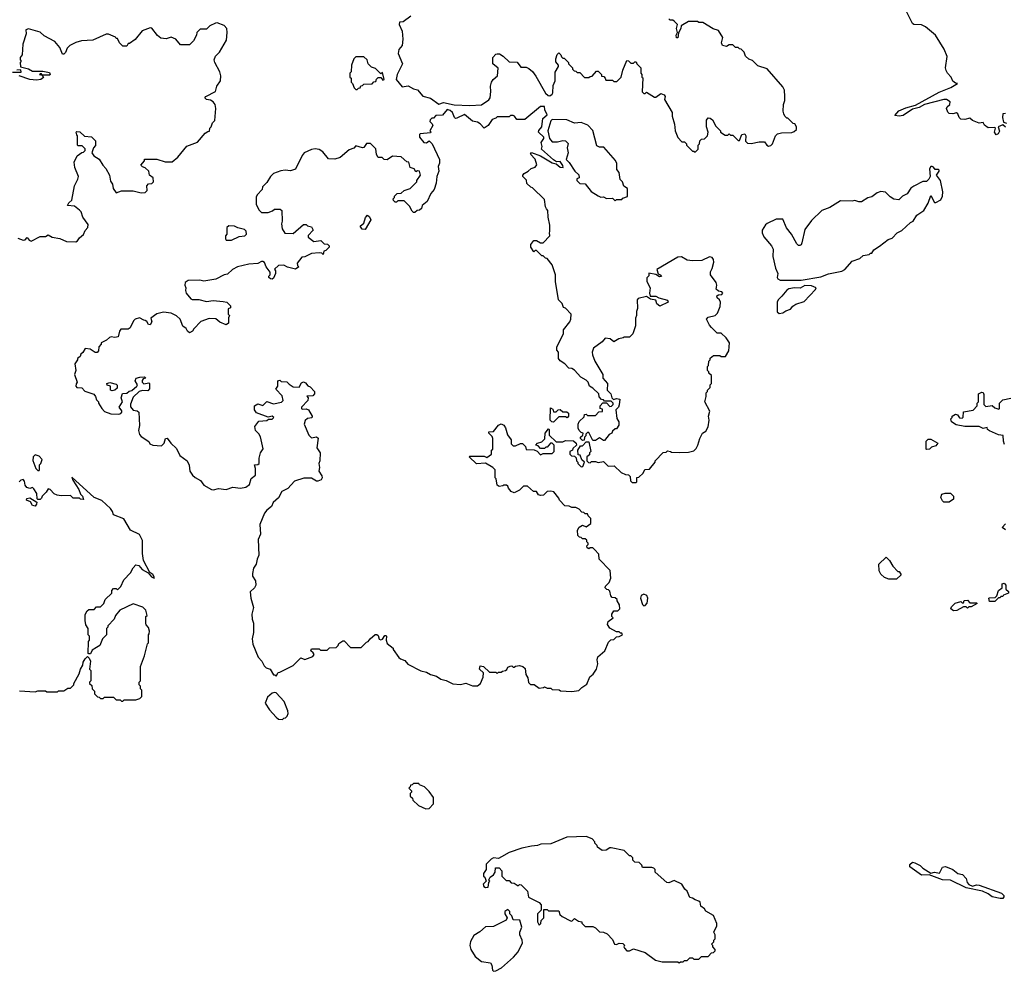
# Model space of a CAD drawing. Extents: x 2386423 to 2568864, y 578392 to 761999.
# Tile 65 of 256: x 2499048 to 2506567, y 622248 to 629512. Entities that reach past the tile are written whole.
import ezdxf

# ---------------------------------------------------------------- set-up
doc = ezdxf.new("R2010")
doc.units = 0

msp = doc.modelspace()

# ---------------------------------------------------------------- linework, layer by layer
at = {"layer": '0CON05XD'}
for points in [[(2506575, 628692.5), (2506555, 628710), (2506520, 628695), (2506529.3, 628660.7), (2506519.3, 628640.7), (2506505, 628632.5), (2506492.5, 628655), (2506500, 628685), (2506495, 628690), (2506445, 628687.5), (2506417, 628707), (2506405, 628727.5), (2506375, 628722.5), (2506325, 628742.5), (2506305, 628760), (2506265, 628750), (2506235, 628753.3), (2506223.3, 628765), (2506213, 628793), (2506201.7, 628801.7), (2506175, 628793.3), (2506145, 628796.7), (2506135, 628807.5), (2506126.7, 628835), (2506131.7, 628848.3), (2506150, 628865), (2506152.5, 628885), (2506125, 628902), (2506105, 628902.5), (2505956.7, 628865), (2505916.6, 628843.4), (2505865, 628828.6), (2505795, 628782.1), (2505765, 628775.4), (2505732.3, 628782.3), (2505762.7, 628817.3), (2505815, 628839.7), (2505889.4, 628860.6), (2506069.8, 628960.2), (2506160, 628995), (2506210, 629025), (2506195, 629027.5), (2506175, 629042.5), (2506162.5, 629075), (2506133.6, 629103.6), (2506122.5, 629125), (2506117.5, 629145), (2506131.7, 629231.7), (2506107, 629287), (2506042.5, 629395), (2505965, 629457.5), (2505935, 629472.5), (2505875, 629476.7), (2505865, 629482.5), (2505820, 629575)], [(2499033.9, 627843.9), (2499075, 627830), (2499088.3, 627831.7), (2499105, 627850), (2499120, 627830), (2499135, 627822.5), (2499203.6, 627856.4), (2499245, 627857.5), (2499265, 627870), (2499295, 627853.3), (2499355, 627843.3), (2499405, 627820), (2499475, 627817.5), (2499490, 627825), (2499503.6, 627846.4), (2499535, 627872.5), (2499546.4, 627903.6), (2499566.7, 627925), (2499569.3, 627949.3), (2499530, 628005), (2499517.5, 628045), (2499505, 628057.5), (2499465, 628090), (2499412.5, 628095), (2499422.5, 628115), (2499446.7, 628135), (2499466.2, 628245), (2499492.5, 628295), (2499496.7, 628315), (2499468.8, 628385), (2499462.5, 628425), (2499487, 628473), (2499521.7, 628498.3), (2499535, 628500), (2499547.5, 628515), (2499547, 628527), (2499525, 628550), (2499495, 628550), (2499490, 628555), (2499490, 628625), (2499483, 628633), (2499480, 628655), (2499485, 628660), (2499507, 628657), (2499543, 628623), (2499597, 628617), (2499627, 628587), (2499627, 628553), (2499610, 628535), (2499597.5, 628495), (2499613.6, 628473.6), (2499655, 628447.5), (2499681.7, 628401.7), (2499706.1, 628376.1), (2499732.5, 628325), (2499740.7, 628280.7), (2499756.2, 628256.2), (2499762.5, 628225), (2499785, 628190), (2499825, 628206.7), (2499915, 628206.7), (2499975, 628190), (2500007, 628193), (2500021.7, 628208.3), (2500017.5, 628245), (2500031.7, 628258.3), (2500057, 628263), (2500070, 628275), (2500067.5, 628305), (2500040, 628325), (2500032.5, 628355), (2500005, 628382.5), (2499985, 628390), (2499973, 628403), (2500000, 628435), (2500001.7, 628448.3), (2500095, 628448.8), (2500158.3, 628428.3), (2500211.7, 628428.3), (2500256.4, 628463.6), (2500325, 628547.5), (2500405, 628577.5), (2500464.1, 628645.9), (2500485, 628660), (2500498.3, 628661.7), (2500500, 628685), (2500510, 628695), (2500520, 628725), (2500537, 628743), (2500546.7, 628835), (2500540, 628865), (2500524.2, 628884.2), (2500505, 628898.8), (2500474.1, 628904.1), (2500462.5, 628915), (2500470, 628925), (2500542.5, 628965), (2500554.1, 629005.9), (2500580, 629045), (2500583, 629083), (2500576.7, 629115), (2500537.5, 629185), (2500532.5, 629205), (2500542.5, 629235), (2500572.5, 629265), (2500627.5, 629355), (2500632.5, 629415), (2500630, 629445), (2500608.3, 629468.3), (2500555, 629487.5), (2500543, 629487), (2500500, 629465), (2500475, 629440), (2500425, 629440), (2500400, 629415), (2500397.5, 629395), (2500375, 629350), (2500345, 629320), (2500275, 629320), (2500240, 629365), (2500205, 629380), (2500165, 629367.5), (2500125, 629372.5), (2500100.7, 629390.7), (2500057.7, 629447.7), (2500045, 629451.2), (2499983.6, 629426.4), (2499929.3, 629360.7), (2499885, 629330), (2499875, 629330), (2499865, 629310), (2499835, 629310), (2499810, 629335), (2499795, 629370), (2499785, 629370), (2499778.3, 629378.3), (2499725, 629402.5), (2499708.3, 629401.7), (2499605, 629357.5), (2499518.3, 629351.7), (2499475, 629337.5), (2499430, 629315), (2499410, 629295), (2499397, 629263), (2499385, 629250), (2499375, 629250), (2499355, 629300), (2499315, 629346.7), (2499235, 629390), (2499205, 629417.5), (2499115, 629442.5), (2499093.3, 629435), (2499097.5, 629405), (2499072.5, 629325), (2499067.5, 629245), (2499050, 629225), (2499050, 629205), (2499060, 629195), (2499050, 629185), (2499053, 629153), (2499115, 629137.5), (2499145, 629120), (2499225, 629120), (2499275, 629110), (2499280, 629095), (2499275, 629090), (2499220, 629090), (2499215, 629100), (2499205, 629100), (2499200, 629095), (2499220, 629090), (2499228.3, 629071.7), (2499210, 629055), (2499175, 629051.2), (2499125, 629056.2), (2499043, 629083)], [(2502035, 629540), (2501975, 629496.2), (2501947.5, 629492.5), (2501946.7, 629475), (2501968, 629425), (2501973.8, 629365), (2501967.5, 629315), (2501943.8, 629285), (2501938.8, 629255), (2501971.2, 629175), (2501931.2, 629095), (2501923.3, 629055), (2501969.3, 628999.3), (2502015, 629008), (2502055.7, 628985.7), (2502086.5, 628976.5), (2502127.5, 628927.5), (2502185, 628913.3), (2502248.3, 628868.3), (2502285, 628881.2), (2502365, 628863.8), (2502485, 628858), (2502575, 628863.3), (2502629.3, 628900.7), (2502640, 628915), (2502646.7, 628965), (2502643.3, 629005), (2502650, 629035), (2502663.6, 629056.4), (2502697, 629083), (2502701.7, 629141.7), (2502660, 629175), (2502660, 629225), (2502685, 629250), (2502695, 629252.5), (2502711.7, 629251.7), (2502740, 629235), (2502785, 629190), (2502847.5, 629187.5), (2502875, 629150), (2502915, 629150), (2502935, 629140), (2502965, 629117.5), (2502988.3, 629081.7), (2503062.1, 628952.1), (2503083, 628933), (2503095, 628932), (2503115, 628943.8), (2503120, 628955), (2503120.7, 629009.3), (2503136.7, 629045), (2503137, 629113), (2503162.5, 629155), (2503162.5, 629165), (2503141.2, 629191.2), (2503141.2, 629215), (2503153, 629247), (2503165, 629260), (2503180, 629245), (2503185, 629230), (2503195, 629220), (2503205, 629220), (2503240, 629185), (2503240, 629175), (2503270, 629145), (2503270, 629135), (2503281.7, 629121.7), (2503295, 629120), (2503305, 629110), (2503325, 629110), (2503361.7, 629071.7), (2503395, 629070), (2503405, 629080), (2503418.3, 629081.7), (2503451.7, 629118.3), (2503465, 629120), (2503490, 629095), (2503491.7, 629081.7), (2503508.3, 629078.3), (2503520, 629065), (2503525, 629050), (2503575, 629050), (2503585, 629040), (2503608.3, 629041.7), (2503640, 629075), (2503653, 629127), (2503685, 629200), (2503698.3, 629198.3), (2503715, 629180), (2503735, 629180), (2503745, 629190), (2503755, 629190), (2503760, 629175), (2503790, 629145), (2503790, 629105), (2503800, 629095), (2503800, 629075), (2503807.5, 629067.5), (2503801.7, 628961.7), (2503815, 628950), (2503825, 628950), (2503835, 628960), (2503895, 628920), (2503905, 628920), (2503945, 628950), (2503970, 628940), (2503977.5, 628925), (2503973, 628903), (2504030, 628805), (2504030, 628775), (2504047.5, 628715), (2504052.5, 628665), (2504073, 628613), (2504105, 628580), (2504125, 628580), (2504140, 628565), (2504140, 628555), (2504185, 628510), (2504195, 628510), (2504205, 628500)], [(2504205, 628500), (2504230, 628525), (2504230, 628555), (2504240, 628565), (2504241.7, 628588.3), (2504255, 628600), (2504278.3, 628601.7), (2504300, 628625), (2504306.7, 628655), (2504293.3, 628695), (2504292.5, 628745), (2504305, 628762.5), (2504321.7, 628761.7), (2504338.3, 628748.3), (2504365, 628700), (2504400, 628665), (2504400, 628655), (2504435, 628630), (2504455, 628630), (2504465, 628640), (2504475, 628630), (2504495, 628630), (2504535, 628590), (2504545, 628590), (2504563.3, 628635), (2504585, 628640), (2504593.3, 628625), (2504590, 628585), (2504605, 628570), (2504635, 628567.5), (2504695, 628580), (2504735, 628580), (2504752.5, 628555), (2504765, 628547.5), (2504785, 628552.5), (2504796.1, 628563.9), (2504820, 628625), (2504835, 628640), (2504865, 628650), (2504945, 628652.5), (2504961.7, 628658.3), (2504980, 628675), (2504980, 628695), (2504966.4, 628716.4), (2504955, 628720), (2504915, 628760), (2504905, 628760), (2504890, 628775), (2504883, 628793), (2504877.5, 628815), (2504880, 628865), (2504890, 628895), (2504890, 628925), (2504887.5, 628975), (2504875, 629000), (2504756.4, 629136.4), (2504685, 629160), (2504645, 629200), (2504615, 629210), (2504590, 629235), (2504580, 629265), (2504558.3, 629288.3), (2504545, 629290), (2504535, 629300), (2504515, 629300), (2504495, 629320), (2504465, 629320), (2504445, 629307.5), (2504416.1, 629316.1), (2504406.7, 629335), (2504417, 629377), (2504385, 629430), (2504343.3, 629443.3), (2504265, 629490), (2504235, 629490), (2504225, 629500), (2504155, 629500), (2504100, 629465), (2504097.5, 629445), (2504078.3, 629411.7), (2504075, 629373.3), (2504063.9, 629373.9), (2504060, 629395), (2504070, 629415), (2504063.3, 629445), (2504070, 629475), (2504048.3, 629498.3), (2504035, 629510), (2504015, 629510), (2504005, 629520)], [(2501625, 628980), (2501635, 628990), (2501648.3, 628991.7), (2501651.7, 629008.3), (2501665, 629010), (2501675, 629020), (2501738.3, 629021.7), (2501751.7, 629038.3), (2501768.3, 629041.7), (2501771.7, 629058.3), (2501785, 629070), (2501805, 629070), (2501821.7, 629051.7), (2501830, 629055), (2501818.3, 629108.3), (2501805, 629100), (2501765, 629140), (2501735, 629150), (2501710, 629175), (2501700, 629205), (2501675, 629230), (2501615, 629230), (2501600, 629215), (2501582.5, 629165), (2501580, 629115), (2501570, 629105), (2501570, 629075), (2501580, 629065), (2501580, 629035), (2501590, 629025), (2501601.7, 628991.7), (2501615, 628980), (2501625, 628980)], [(2498992.5, 629112.5), (2499058.3, 629111.7), (2499055, 629130), (2499025, 629127.5)], [(2502367.5, 628765), (2502353, 628803), (2502335, 628820), (2502313, 628827), (2502277, 628783), (2502225, 628780), (2502208.3, 628761.7), (2502195, 628760), (2502181.7, 628748.3), (2502180, 628735), (2502198.3, 628718.3), (2502202.5, 628705), (2502180, 628665), (2502187, 628657), (2502185, 628650), (2502105, 628640), (2502100, 628635), (2502100, 628615), (2502133.9, 628573.9), (2502155, 628573.3), (2502175, 628587.5), (2502197.5, 628565), (2502253.3, 628445), (2502253, 628417), (2502243, 628393), (2502247.5, 628355), (2502232.5, 628315), (2502227.5, 628265), (2502212.5, 628215), (2502187.5, 628185), (2502160, 628125), (2502120, 628095), (2502115, 628070), (2502101.7, 628058.3), (2502083, 628057), (2502065, 628040), (2502055, 628040), (2502045, 628050), (2502025, 628090), (2501985, 628130), (2501935, 628130), (2501925, 628120), (2501915, 628120), (2501901.7, 628131.7), (2501900, 628145), (2501910, 628155), (2501910, 628165), (2501930, 628185), (2501961.7, 628188.3), (2501985, 628207.5), (2502030, 628225), (2502080, 628275), (2502080, 628285), (2502107.5, 628325), (2502100, 628355), (2502085, 628357.5), (2502071.7, 628351.7), (2502060, 628375), (2502030, 628385), (2502020, 628425), (2502005, 628427.5), (2501960, 628465), (2501895, 628470), (2501853.6, 628443.6), (2501830, 628445), (2501815, 628460), (2501785, 628460), (2501773.6, 628483.6), (2501767, 628527), (2501727, 628567), (2501695, 628566.7), (2501675, 628537.5), (2501665, 628533.3), (2501615, 628550), (2501598.3, 628531.7), (2501565, 628520), (2501495, 628460), (2501455, 628447.5), (2501405, 628450), (2501363, 628503), (2501335, 628522.5), (2501305, 628527.5), (2501275, 628522.5), (2501220, 628495), (2501203.6, 628476.4), (2501155, 628372.5), (2501115, 628357.5), (2501075, 628362.5), (2501040.7, 628359.3), (2500985, 628337.5), (2500963.9, 628316.1), (2500935, 628270), (2500903, 628237), (2500900, 628215), (2500860, 628175), (2500853, 628157), (2500853.6, 628103.6), (2500875, 628060), (2500895, 628040), (2500945, 628040), (2500977, 628053), (2500993, 628067), (2501037, 628067), (2501050, 628055), (2501052.5, 627975), (2501047.5, 627955), (2501052.5, 627915), (2501071.7, 627881.7), (2501135, 627880), (2501215, 627950), (2501235, 627950), (2501245, 627940), (2501275, 627930), (2501290, 627905), (2501250, 627865), (2501251.7, 627851.7), (2501295, 627820), (2501347, 627827), (2501371.7, 627801.7), (2501398.3, 627798.3), (2501410, 627785), (2501410, 627775), (2501385, 627750), (2501370, 627745), (2501365, 627720), (2501355, 627730), (2501335, 627732.5), (2501275, 627727.5), (2501225, 627702.5), (2501201.7, 627698.3), (2501167.5, 627655), (2501170, 627635), (2501180, 627625), (2501155, 627607.5), (2501093, 627623), (2501065, 627637.5), (2501023, 627637), (2500993, 627607), (2501000, 627595), (2501000, 627575), (2500985, 627540), (2500975, 627532.5), (2500963, 627533), (2500950, 627545), (2500950, 627555), (2500960, 627565), (2500960, 627585), (2500930, 627625), (2500918.3, 627658.3), (2500905, 627667.5), (2500895, 627667.5), (2500865, 627650), (2500797, 627647), (2500710, 627625), (2500672.5, 627605), (2500635, 627570), (2500610, 627565), (2500545, 627532.5), (2500455, 627517.5), (2500423, 627523), (2500335, 627522.5), (2500310, 627505), (2500307.5, 627485), (2500317.5, 627465), (2500313.3, 627445), (2500320, 627425), (2500355, 627382.5), (2500365, 627377.5), (2500415, 627377.5), (2500475, 627360), (2500525, 627367.5), (2500601.7, 627361.7), (2500630, 627355), (2500658.3, 627328.3), (2500658.3, 627311.7), (2500640, 627305), (2500640, 627265), (2500650, 627255), (2500642.5, 627237.5), (2500642.5, 627195), (2500625, 627182.5), (2500575, 627202.5), (2500545, 627227.5), (2500495, 627232.5), (2500431.7, 627208.3), (2500377, 627153), (2500367.5, 627135), (2500345, 627122.5), (2500330, 627135), (2500320, 627155), (2500293.6, 627173.6), (2500272.5, 627225), (2500245, 627252.5), (2500205, 627272.5), (2500145, 627280), (2500095, 627267.5), (2500050, 627235), (2500056.7, 627205), (2500045, 627183.3), (2500030, 627185), (2500018.3, 627208.3), (2500007, 627217), (2499995, 627217.5), (2499963, 627237), (2499930, 627225), (2499917, 627213), (2499890.7, 627159.3), (2499875, 627150), (2499820.7, 627149.3), (2499810, 627135), (2499798.3, 627091.7), (2499775, 627087.5), (2499745, 627092.5), (2499733.6, 627086.4), (2499710, 627065), (2499670, 627045), (2499670, 627035), (2499652.5, 627015), (2499650, 626985), (2499638.3, 626971.7), (2499623, 626973), (2499585, 626996.7), (2499548.3, 627001.7), (2499529.3, 626970.7), (2499515, 626960), (2499508.3, 626941.7), (2499490, 626925), (2499490, 626915), (2499467.5, 626885), (2499476.7, 626835), (2499466.7, 626805), (2499487.5, 626745), (2499478.3, 626731.7), (2499477.5, 626715), (2499485, 626703.8), (2499521.7, 626701.7), (2499545, 626676.7), (2499613, 626653), (2499627, 626637), (2499635, 626610), (2499650, 626595), (2499650, 626585), (2499673.9, 626543.9), (2499695, 626522.5), (2499743.6, 626503.6), (2499805, 626500), (2499820, 626505), (2499827.5, 626515), (2499826.7, 626526.7), (2499807.5, 626555), (2499832.5, 626595), (2499823.3, 626625), (2499831.7, 626658.3), (2499865, 626662.5), (2499883, 626677), (2499905, 626682.5), (2499942.5, 626715), (2499946.7, 626725), (2499930, 626755), (2499937.5, 626775), (2499965, 626783.8), (2500000, 626785), (2500010, 626775), (2499990, 626770), (2499981.7, 626758.3), (2499982, 626745), (2499996.4, 626733.6), (2500035, 626740), (2500040, 626735), (2500040, 626695), (2500025, 626680), (2499985, 626681.2), (2499960, 626675), (2499915, 626630), (2499893.6, 626576.4), (2499893.6, 626556.4), (2499915, 626532.5), (2499945, 626526.7), (2499956.7, 626515), (2499963.3, 626415), (2499953.8, 626375), (2499963.3, 626345), (2499975, 626330), (2500033, 626293), (2500042.5, 626275), (2500065, 626263.3), (2500131.7, 626258.3), (2500151.7, 626278.3), (2500160, 626315), (2500175, 626317.5), (2500200.7, 626280.7), (2500245, 626240), (2500270, 626185), (2500327.5, 626145), (2500341.7, 626111.7), (2500347.5, 626065), (2500367.5, 626035), (2500386.4, 626016.4), (2500427.5, 625995), (2500455, 625960), (2500512.5, 625925), (2500527.7, 625922.3), (2500565, 625933.3), (2500625, 625926.7), (2500675, 625943.3), (2500735, 625936.7), (2500775, 625943.3), (2500802.5, 625965), (2500815, 626010), (2500847.5, 626035), (2500847.5, 626085), (2500840, 626115), (2500865, 626117.5), (2500877.5, 626125), (2500877.5, 626165), (2500887.5, 626205), (2500907, 626237), (2500887, 626327), (2500875, 626350), (2500847.5, 626375), (2500843, 626407), (2500873, 626447), (2500935, 626452.5), (2500948.3, 626461.7), (2500975, 626462.5), (2500987.5, 626475), (2500975, 626486.7), (2500945, 626477.5), (2500855, 626510), (2500840, 626535), (2500840, 626565), (2500865, 626580), (2500905, 626567.5), (2500935, 626597.5), (2500985, 626580), (2501047, 626593), (2501060, 626605), (2501051.7, 626641.7), (2501002.5, 626692.5), (2501020, 626715), (2501020, 626755), (2501035, 626760), (2501045, 626750), (2501087, 626747), (2501105, 626730), (2501135, 626710), (2501181.7, 626708.3), (2501200.5, 626739.5), (2501215, 626746.7), (2501229.5, 626739.5), (2501247, 626717), (2501265, 626710), (2501300, 626675), (2501300, 626655), (2501285, 626640), (2501241.7, 626638.3), (2501250, 626625), (2501247.5, 626605), (2501200, 626555), (2501200, 626545), (2501205, 626540), (2501235, 626542.5), (2501253.6, 626533.6), (2501280, 626485), (2501278.3, 626471.7), (2501245, 626467.5), (2501228.3, 626451.7), (2501220, 626425), (2501255, 626340), (2501275, 626320), (2501315, 626327.5), (2501327, 626317), (2501317.5, 626245), (2501342.5, 626205), (2501340, 626145), (2501332.5, 626125), (2501336.7, 626095), (2501332.5, 626065), (2501355, 626030), (2501357.5, 626015), (2501349.3, 626000.7), (2501325, 625990), (2501315, 625990), (2501275, 626012.5), (2501218.3, 626011.7), (2501145, 625990), (2501096.4, 625933.6), (2501050.7, 625909.3), (2501025, 625862.5), (2500983.6, 625826.4), (2500970, 625795), (2500935, 625767.5), (2500917.5, 625745), (2500881.7, 625658.3), (2500885.9, 625584.1), (2500870, 625545), (2500873.3, 625425), (2500860, 625395), (2500853.9, 625356.1), (2500833.8, 625325), (2500826.7, 625285), (2500826.7, 625265), (2500849.1, 625229.1), (2500850.8, 625195), (2500841.2, 625175), (2500807.5, 625145), (2500813.3, 625095), (2500833.3, 625025), (2500820, 624975), (2500822.5, 624935), (2500833.8, 624905), (2500833.3, 624835), (2500822.5, 624785), (2500827.5, 624745), (2500867.5, 624645), (2500897.5, 624615), (2500915, 624580), (2500930, 624565), (2500960, 624555), (2500985, 624510), (2500995, 624510), (2501005, 624500), (2501021.7, 624528.3), (2501035, 624530), (2501135, 624582.5), (2501195, 624640), (2501225, 624627.5), (2501285, 624650), (2501296.7, 624666.7), (2501290, 624680), (2501270, 624695), (2501275, 624710), (2501335, 624710), (2501345, 624700), (2501395, 624700), (2501413, 624717), (2501465, 624720), (2501480, 624735), (2501485, 624750), (2501515, 624770), (2501525, 624770), (2501575, 624720), (2501655, 624720), (2501695, 624760), (2501710, 624765), (2501723.6, 624786.4), (2501761.7, 624818.3), (2501775, 624820), (2501785, 624810), (2501793.9, 624783.9), (2501805, 624777.5), (2501818, 624782), (2501835, 624810), (2501845, 624810), (2501850, 624805), (2501847.5, 624775), (2501855, 624750), (2501900, 624715), (2501900, 624705), (2501943.6, 624643.6), (2501955, 624632.5), (2501989.3, 624619.3), (2502011.7, 624591.7), (2502112.3, 624542.3), (2502155, 624532.5), (2502184.1, 624514.1), (2502231.7, 624501.7), (2502265, 624477.5), (2502305, 624466.7), (2502355, 624443.3), (2502415, 624436.7), (2502453.6, 624446.4)], [(2503265, 624383.3), (2503318.8, 624391.2), (2503340, 624415), (2503379.3, 624440.7), (2503402.5, 624495), (2503427.5, 624515), (2503452.5, 624555), (2503462.5, 624595), (2503456.7, 624625), (2503461.7, 624648.3), (2503516.4, 624693.6), (2503545, 624760), (2503561.7, 624778.3), (2503585, 624780), (2503605, 624800), (2503627, 624803), (2503650, 624815), (2503645, 624830), (2503635, 624830), (2503625, 624840), (2503605, 624840), (2503555, 624867.5), (2503537.5, 624895), (2503541.7, 624918.3), (2503580, 624945), (2503570, 624955), (2503570, 624975), (2503585, 625000), (2503615, 625000), (2503630, 625015), (2503627.5, 625045), (2503610, 625075), (2503610, 625085), (2503595, 625100), (2503571.7, 625101.7), (2503563, 625113), (2503555, 625150), (2503545, 625160), (2503531.7, 625161.7), (2503520, 625175), (2503521.7, 625188.3), (2503550, 625215), (2503561.7, 625248.3), (2503557, 625307), (2503473.9, 625393.9), (2503471.7, 625431.7), (2503438.3, 625468.3), (2503425, 625480), (2503405, 625480), (2503395, 625472.5), (2503381.7, 625481.7), (2503380, 625495), (2503390, 625505), (2503390, 625515), (2503380, 625525), (2503378.3, 625538.3), (2503365, 625550), (2503345, 625550), (2503335, 625560), (2503321.7, 625561.7), (2503310, 625575), (2503307.5, 625615), (2503320.7, 625639.3), (2503345, 625652.5), (2503375, 625640), (2503410, 625665), (2503410, 625705), (2503390, 625725), (2503385, 625740), (2503365, 625740), (2503355, 625750), (2503341.7, 625751.7), (2503320, 625775), (2503295, 625787.5), (2503265, 625787.5), (2503245, 625797.5), (2503211.7, 625801.7), (2503170, 625845), (2503165, 625860), (2503127, 625907), (2503105, 625912.5), (2503075, 625910), (2503047, 625883), (2503025, 625880), (2503010, 625885), (2502995, 625910), (2502971.7, 625911.7), (2502925, 625950), (2502895, 625950), (2502865, 625920), (2502825, 625900), (2502800.7, 625910.7), (2502780, 625935), (2502775, 625950), (2502765, 625960), (2502745, 625960), (2502737, 625953), (2502708.3, 625948.3), (2502695, 625960), (2502687, 626007), (2502680, 626015), (2502677.5, 626075), (2502660, 626095), (2502605, 626127.5), (2502535, 626122.5), (2502480, 626175), (2502485, 626180), (2502595, 626180), (2502615, 626170), (2502650, 626195), (2502650, 626225), (2502660, 626235), (2502660, 626315), (2502655, 626330), (2502630, 626355), (2502630, 626365), (2502665, 626367.5), (2502703, 626417), (2502725, 626426), (2502745, 626416.2), (2502757, 626397), (2502773, 626343), (2502800, 626305), (2502800, 626275), (2502815, 626260), (2502835, 626260), (2502873, 626277), (2502887, 626277), (2502910, 626255), (2502915, 626230), (2502977.5, 626227.5), (2502998.3, 626218.3), (2503025, 626190), (2503045, 626200), (2503115, 626200), (2503130, 626215), (2503130, 626265), (2503115, 626280), (2503101.7, 626278.3), (2503075, 626250), (2503065, 626250), (2503055, 626240), (2503025, 626240), (2503008.3, 626258.3), (2502990, 626265), (2503001.7, 626278.3), (2503035, 626290), (2503058.3, 626311.7), (2503060, 626355), (2503085, 626390), (2503090, 626385), (2503091.7, 626341.7), (2503145, 626290), (2503195, 626290), (2503215, 626300), (2503277, 626297), (2503298.3, 626278.3), (2503300, 626265), (2503271.7, 626238.3), (2503270, 626225), (2503250, 626215), (2503250, 626195), (2503261.7, 626181.7), (2503285, 626180), (2503298.3, 626168.3), (2503300, 626145), (2503310, 626135), (2503310, 626125), (2503335, 626100), (2503348.3, 626101.7), (2503360, 626135), (2503341.7, 626151.7), (2503328.3, 626188.3), (2503311.7, 626191.7), (2503310, 626225), (2503331.7, 626258.3), (2503345, 626260), (2503375, 626290), (2503395, 626290), (2503410, 626215), (2503400, 626205), (2503398.3, 626191.7), (2503380, 626175), (2503380, 626145), (2503391.7, 626131.7), (2503405, 626130), (2503415, 626140), (2503445, 626140), (2503465, 626132.5), (2503505, 626140), (2503543, 626103), (2503587, 626107), (2503640, 626055), (2503675, 626040), (2503698.3, 626038.3), (2503710, 626025), (2503711.7, 625991.7), (2503725, 625980), (2503755, 625980), (2503760, 625985), (2503761.7, 626018.3), (2503775, 626020), (2503809.3, 626050.7), (2503821.7, 626078.3), (2503858.3, 626081.7), (2503900, 626135), (2503900, 626145), (2503961.7, 626208.3), (2503985, 626210), (2503995, 626220), (2504017, 626217), (2504025, 626210), (2504085, 626207.5), (2504155, 626210), (2504195, 626220), (2504215, 626240), (2504227, 626263), (2504242.5, 626315), (2504263, 626357), (2504288.3, 626371.7), (2504306.7, 626405), (2504312.5, 626455), (2504308.8, 626485), (2504317.5, 626525), (2504280, 626595), (2504290, 626635), (2504290, 626665), (2504300, 626675), (2504300, 626685), (2504320, 626705), (2504320, 626725), (2504330, 626735), (2504330, 626795), (2504310, 626815), (2504310, 626825), (2504300, 626835), (2504300, 626865), (2504307, 626873), (2504310, 626905), (2504320, 626915), (2504321.7, 626928.3), (2504345, 626950), (2504395, 626950), (2504405, 626940), (2504438.3, 626941.7), (2504462.5, 626985), (2504467.5, 627045), (2504443, 627083), (2504405, 627120), (2504375, 627120), (2504331.7, 627161.7), (2504315, 627180), (2504292.5, 627225), (2504305, 627242.5), (2504360, 627255), (2504377, 627273), (2504397, 627323), (2504400, 627355), (2504393, 627373), (2504375, 627390), (2504372.5, 627405), (2504385, 627412.5), (2504410, 627415), (2504417.5, 627425), (2504410, 627435), (2504385, 627440), (2504366.7, 627455), (2504371.2, 627485), (2504366.7, 627505), (2504323.3, 627565), (2504323, 627587), (2504337, 627613), (2504348.3, 627661.7), (2504345, 627682.5), (2504335.8, 627695.8), (2504315, 627701.2), (2504256.4, 627673.6), (2504185, 627672.5), (2504145, 627677.5), (2504101.7, 627701.7), (2504075, 627700), (2503913.8, 627606.2), (2503922.5, 627572.5), (2503940, 627565), (2503948.3, 627551.7), (2503935, 627550), (2503906.7, 627566.7), (2503853.6, 627576.4), (2503851.7, 627558.3), (2503838.3, 627541.7), (2503837.5, 627515), (2503862.5, 627465), (2503857.5, 627425), (2503861.7, 627401.7), (2503905, 627402.5), (2503928.3, 627388.3), (2503995, 627370), (2504000, 627355), (2503936.4, 627326.4), (2503913.9, 627343.9), (2503905, 627370), (2503865, 627380), (2503835, 627400), (2503770, 627385), (2503762.5, 627375), (2503767, 627307), (2503757.5, 627285), (2503757.5, 627255), (2503750, 627235), (2503750, 627175), (2503730, 627115), (2503705, 627090), (2503665, 627090), (2503657, 627083), (2503623, 627077), (2503585, 627052.5), (2503557, 627077), (2503518.3, 627081.7), (2503496.4, 627053.6), (2503430, 627005), (2503420, 626975), (2503423, 626953), (2503440, 626905), (2503500, 626805), (2503500, 626775), (2503537.5, 626735), (2503533, 626683), (2503562.5, 626655), (2503570, 626625), (2503581.7, 626611.7), (2503605, 626620), (2503630, 626615), (2503627, 626573), (2503620, 626555), (2503600, 626535), (2503608.3, 626468.3), (2503623, 626443), (2503623, 626417), (2503605, 626390), (2503595, 626390), (2503575, 626370), (2503570, 626355), (2503550, 626345), (2503515, 626300), (2503505, 626300), (2503475, 626320), (2503445, 626300), (2503425, 626300), (2503395, 626360), (2503385, 626360), (2503371.7, 626348.3), (2503370, 626335), (2503360, 626325), (2503358.3, 626301.7), (2503345, 626300), (2503330, 626315), (2503330, 626325), (2503348.3, 626341.7), (2503350, 626355), (2503335, 626360), (2503320, 626375), (2503312.5, 626395), (2503312.5, 626425), (2503320, 626445), (2503358.3, 626481.7), (2503361.7, 626498.3), (2503375, 626500), (2503385, 626490), (2503445, 626490), (2503471.7, 626518.3), (2503498.3, 626521.7), (2503498.3, 626538.3), (2503480, 626545), (2503480, 626565), (2503501.7, 626588.3), (2503528.3, 626588.3), (2503555, 626560), (2503568.3, 626561.7), (2503580, 626575), (2503580, 626585), (2503565, 626600), (2503515, 626600), (2503505, 626610), (2503491.7, 626611.7), (2503473, 626633), (2503470, 626655), (2503425, 626700), (2503400, 626715), (2503390, 626745), (2503375, 626760), (2503333.6, 626783.6), (2503285, 626837.5), (2503265, 626850), (2503241.7, 626851.7), (2503210, 626885), (2503175, 626907.5), (2503162.5, 626925), (2503162.5, 626975), (2503150.7, 626990.7), (2503150, 627015), (2503200, 627115), (2503200, 627145), (2503250, 627205), (2503257.5, 627225), (2503260, 627265), (2503215, 627310), (2503200, 627315), (2503190, 627345), (2503163, 627373), (2503140, 627515), (2503140, 627565), (2503115, 627640), (2503075, 627690), (2503063, 627693), (2503045, 627710), (2503035, 627710), (2502995, 627750), (2502985, 627750), (2502975, 627740), (2502950, 627775), (2502950, 627795), (2502973, 627827), (2502995, 627827.5), (2503025, 627810), (2503045, 627810), (2503097, 627863), (2503092.5, 627885), (2503097.5, 627895), (2503097.5, 627945), (2503082.5, 628005), (2503080, 628055), (2503071.7, 628068.3), (2503062.5, 628085), (2503055, 628140), (2502965, 628230), (2502950, 628235), (2502921.7, 628261.7), (2502918.3, 628288.3), (2502890, 628315), (2502890, 628325), (2502900.7, 628339.3), (2502930, 628355), (2502953, 628377), (2502985, 628387.5), (2502996.7, 628403.3), (2502985, 628447.5), (2502947.5, 628485), (2502955, 628497.5), (2503025, 628472.5), (2503115, 628420), (2503145, 628412.5), (2503175, 628386.7), (2503197.5, 628385), (2503195, 628400), (2503175, 628430), (2503148.3, 628428.3), (2503125, 628442.5), (2503032.5, 628525), (2503038.8, 628545), (2503030.8, 628575), (2503051.2, 628605), (2503051.2, 628615), (2503010, 628655), (2503012.7, 628667.3), (2503036.4, 628693.6), (2503042.3, 628757.7), (2503076.7, 628785), (2503058.8, 628825), (2503055, 628850), (2503025, 628850), (2502905, 628750), (2502845, 628750), (2502826.4, 628776.4), (2502815, 628780), (2502795, 628780), (2502785, 628770), (2502695, 628770), (2502685, 628760), (2502655, 628750), (2502626.4, 628703.6), (2502595, 628683.3), (2502565, 628717.5), (2502545, 628730), (2502505, 628737.5), (2502445, 628787.5), (2502385, 628760), (2502375, 628757.5), (2502367.5, 628765)], [(2506575, 628796.2), (2506557, 628793), (2506553.6, 628766.4), (2506561.2, 628731.2), (2506585, 628723.3)], [(2503595, 628130), (2503605, 628140), (2503645, 628140), (2503655, 628150), (2503688.3, 628161.7), (2503690, 628225), (2503661.7, 628241.7), (2503650, 628275), (2503633, 628293), (2503627, 628347), (2503608.3, 628368.3), (2503608.8, 628415), (2503598.8, 628438.8), (2503508.3, 628538.3), (2503475, 628540), (2503455, 628550), (2503425.8, 628665.8), (2503386.1, 628706.1), (2503335, 628727.5), (2503285, 628722.5), (2503225, 628747.5), (2503115, 628750), (2503105, 628740), (2503080, 628665), (2503092.5, 628605), (2503115, 628580), (2503155, 628580), (2503195, 628590), (2503217, 628587), (2503237, 628567), (2503227.5, 628535), (2503236.7, 628495), (2503220, 628445), (2503243, 628423), (2503287, 628357), (2503317, 628327), (2503320, 628305), (2503301.7, 628298.3), (2503302.5, 628285), (2503325, 628262.5), (2503365, 628260), (2503411.7, 628201.7), (2503465, 628167.5), (2503485, 628157.5), (2503505, 628160), (2503528.3, 628148.3), (2503575, 628150), (2503595, 628130)], [(2504856.4, 627523.6), (2505015, 627523.8), (2505165, 627548.8), (2505225, 627571.2), (2505326.4, 627593.6), (2505350, 627605), (2505405, 627670), (2505465, 627690), (2505488.3, 627711.7), (2505535, 627720), (2505545, 627730), (2505555, 627730), (2505570, 627755), (2505615, 627782.5), (2505680, 627835), (2505710, 627845), (2505750, 627885), (2505785, 627902.5), (2505850, 627965), (2505870, 627975), (2505900, 628020), (2505953, 628057), (2505985, 628112.5), (2506005, 628170), (2506035, 628116.2), (2506045, 628116.2), (2506082.1, 628137.9), (2506095.6, 628164.4), (2506098.6, 628198.6), (2506080, 628285), (2506050, 628325), (2506070, 628355), (2506070, 628365), (2506065, 628370), (2506038.3, 628368.3), (2506026.4, 628386.4), (2506015, 628392.5), (2506005, 628392.5), (2505996.7, 628375), (2506000, 628315), (2505990, 628295), (2505971.7, 628278.3), (2505945, 628277.5), (2505875, 628242.5), (2505853.6, 628226.4), (2505826.4, 628183.6), (2505790, 628165), (2505761.7, 628138.3), (2505723, 628143), (2505695, 628160), (2505660, 628195), (2505625, 628200), (2505595, 628190), (2505555, 628160), (2505525, 628152.5), (2505477, 628123), (2505455, 628122.5), (2505425, 628132.5), (2505405, 628127.5), (2505315, 628130), (2505235, 628080), (2505173, 628057), (2505095, 627980), (2505045, 627910), (2505021.7, 627808.3), (2505016.1, 627793.9), (2505005, 627787.5), (2504995, 627787.5), (2504981.7, 627801.7), (2504942.5, 627875), (2504903, 627923), (2504875, 627990), (2504825, 627990), (2504755, 627957.5), (2504743.6, 627946.4), (2504717.5, 627905), (2504717.5, 627885), (2504730, 627855), (2504790, 627785), (2504801.7, 627761.7), (2504800, 627705), (2504820, 627615), (2504838.8, 627575), (2504832.5, 627545), (2504836.7, 627535), (2504856.4, 627523.6)], [(2501685, 627910), (2501663, 627913), (2501647.5, 627935), (2501675, 627960), (2501687.5, 628002.5), (2501705, 628020), (2501718.3, 628008.3), (2501728, 627985), (2501685, 627910)], [(2500665, 627830), (2500723, 627857), (2500767, 627863), (2500780, 627875), (2500778.3, 627898.3), (2500765, 627910), (2500713, 627923), (2500687, 627937), (2500645, 627940), (2500630, 627925), (2500630, 627875), (2500618.3, 627861.7), (2500618.3, 627838.3), (2500625, 627830), (2500665, 627830)], [(2504848.3, 627268.3), (2504875, 627273.3), (2504899.3, 627290.7), (2504935, 627302.5), (2504952.5, 627325), (2504975, 627340), (2505038.8, 627361.2), (2505126.4, 627453.6), (2505130, 627465), (2505095, 627480), (2505045, 627483.8), (2505007, 627463), (2504965, 627466.2), (2504922.5, 627457.5), (2504905, 627447.5), (2504869.3, 627400.7), (2504840, 627375), (2504832.5, 627355), (2504833, 627283), (2504848.3, 627268.3)], [(2499755, 626680), (2499740, 626685), (2499740, 626715), (2499715, 626722.5), (2499712.5, 626735), (2499735, 626743.3), (2499785, 626730), (2499791.7, 626721.7), (2499791.7, 626698.3), (2499775, 626683.3), (2499755, 626680)], [(2506568.3, 626268.3), (2506560, 626295), (2506558.3, 626338.3), (2506523, 626343), (2506453.3, 626373.3), (2506440, 626385), (2506435, 626400), (2506405, 626392.5), (2506375, 626407.5), (2506265, 626407.5), (2506198.3, 626418.3), (2506163, 626443), (2506160, 626465), (2506170, 626475), (2506170, 626485), (2506195, 626500), (2506210, 626495), (2506225, 626472.5), (2506245, 626470), (2506251.7, 626478.3), (2506255, 626520), (2506328.3, 626531.7), (2506360, 626565), (2506360, 626585), (2506370, 626595), (2506370, 626655), (2506395, 626670), (2506406.4, 626666.4), (2506411.7, 626651.7), (2506410, 626575), (2506425, 626560), (2506475, 626567.5), (2506495, 626550), (2506525, 626540), (2506530, 626545), (2506530, 626585), (2506555, 626610), (2506617.5, 626622.5)], [(2503125, 626440), (2503111.7, 626441.7), (2503100, 626455), (2503101.7, 626548.3), (2503118.3, 626538.3), (2503125, 626520), (2503145, 626520), (2503160, 626535), (2503175, 626537.5), (2503195, 626520), (2503225, 626520), (2503238.3, 626508.3), (2503240, 626485), (2503228.3, 626471.7), (2503215, 626480), (2503165, 626480), (2503125, 626440)], [(2505975, 626230), (2505970, 626235), (2505970, 626295), (2505985, 626310), (2506005, 626310), (2506058.3, 626278.3), (2506045, 626260), (2506011.7, 626248.3), (2505995, 626232.5), (2505975, 626230)], [(2499195, 626070), (2499200, 626075), (2499200, 626115), (2499210, 626125), (2499220, 626155), (2499195, 626180), (2499165, 626190), (2499150, 626175), (2499148.3, 626148.3), (2499170, 626085), (2499185, 626070), (2499195, 626070)], [(2499045, 624387.5), (2499165, 624380), (2499185, 624390), (2499245, 624390), (2499255, 624380), (2499335, 624380), (2499345, 624390), (2499385, 624390), (2499415, 624410), (2499435, 624410), (2499460, 624435), (2499460, 624445), (2499501.7, 624518.3), (2499512.5, 624555), (2499530, 624585), (2499533, 624607), (2499547, 624633), (2499565, 624650), (2499578.3, 624638.3), (2499587.5, 624615), (2499580, 624555), (2499590, 624545), (2499590, 624465), (2499580, 624455), (2499580, 624445), (2499598.3, 624428.3), (2499600, 624405), (2499620, 624385), (2499620, 624365), (2499641.7, 624341.7), (2499655, 624340), (2499665, 624330), (2499685, 624330), (2499695, 624340), (2499765, 624340), (2499785, 624320), (2499815, 624320), (2499825, 624310), (2499835, 624310), (2499845, 624320), (2499935, 624320), (2499965, 624330), (2499980, 624345), (2499980, 624395), (2499970, 624405), (2499970, 624425), (2499960, 624435), (2499960, 624455), (2499970, 624465), (2499970, 624575), (2500000, 624655), (2500023, 624747), (2500030, 624755), (2500030, 624815), (2500037, 624823), (2500040, 624845), (2500031.7, 624871.7), (2500013, 624893), (2500010, 624905), (2500010, 624955), (2500020, 624965), (2500010, 625005), (2499986.7, 625026.7), (2499915, 625052.5), (2499812.5, 625005), (2499780, 624965), (2499770, 624935), (2499720, 624885), (2499720, 624875), (2499710, 624865), (2499710, 624815), (2499680, 624785), (2499660, 624735), (2499635, 624720), (2499601.7, 624698.3), (2499588.3, 624671.7), (2499575, 624670), (2499570, 624675), (2499572.5, 624765), (2499580, 624775), (2499580, 624805), (2499570, 624815), (2499570, 624865), (2499553, 624893), (2499547.5, 624925), (2499548.3, 624971.7), (2499561.7, 624998.3), (2499575, 625010), (2499615, 625010), (2499635, 625030), (2499665, 625030), (2499690, 625055), (2499700, 625085), (2499750, 625135), (2499750, 625155), (2499765, 625170), (2499785, 625170), (2499795, 625160), (2499820, 625185), (2499842.5, 625235), (2499895, 625290), (2499913, 625327), (2499935, 625350), (2499957.5, 625345), (2499983.3, 625315), (2500028.8, 625288.8), (2500055, 625260), (2500075, 625250), (2500076.7, 625255), (2500065, 625276.7), (2500042.5, 625292.5), (2499993.8, 625385), (2499986.4, 625436.4), (2499985.9, 625535.9), (2499963, 625583), (2499892.5, 625615), (2499843, 625703), (2499763.6, 625733.6), (2499757, 625757), (2499740, 625780), (2499675, 625842.5), (2499615, 625863.8), (2499445, 626020), (2499452.5, 625997.5), (2499498.8, 625925), (2499511.2, 625891.2), (2499527.5, 625875), (2499535, 625850), (2499513, 625853), (2499505, 625860), (2499455, 625860), (2499435, 625880), (2499365, 625877.5), (2499333, 625883), (2499311.7, 625891.7), (2499280, 625925), (2499265, 625930), (2499250, 625905), (2499220, 625875), (2499215, 625860), (2499205, 625850), (2499185, 625850), (2499180, 625855), (2499177.5, 625895), (2499155, 625930), (2499145, 625940), (2499125, 625933.3), (2499100.8, 625940.8), (2499089.5, 625959.5), (2499085, 625990), (2499075, 626002.5), (2499055, 625997.5), (2499042.5, 625985)], [(2499165, 625797.5), (2499145, 625803.8), (2499130.7, 625830.7), (2499100, 625845), (2499102.9, 625857.1), (2499125, 625861.2), (2499178.3, 625828.3), (2499177, 625813), (2499165, 625797.5)], [(2506145, 625830), (2506105, 625830), (2506095, 625840), (2506082.5, 625865), (2506090.7, 625889.3), (2506115, 625896.7), (2506155, 625897.5), (2506180, 625875), (2506178.3, 625851.7), (2506145, 625830)], [(2506575, 625617.5), (2506550, 625635), (2506577, 625663)], [(2505745, 625240), (2505685, 625242.5), (2505653, 625253), (2505625, 625280), (2505612.5, 625305), (2505610, 625355), (2505665, 625410), (2505690, 625385), (2505715, 625340), (2505755, 625300), (2505765, 625300), (2505780, 625275), (2505745, 625240)], [(2506495, 625070), (2506455, 625070), (2506450, 625095), (2506455, 625100), (2506498.3, 625101.7), (2506510, 625115), (2506522.5, 625155), (2506550, 625175), (2506550, 625205), (2506565, 625210), (2506580, 625195), (2506580, 625165), (2506598.3, 625148.3), (2506600, 625135), (2506561.7, 625118.3), (2506555, 625110), (2506541.7, 625108.3), (2506535, 625100), (2506521.7, 625098.3), (2506495, 625070)], [(2503815, 625038.8), (2503825, 625041.2), (2503840.8, 625059.2), (2503844.4, 625095), (2503836.9, 625116.9), (2503814.5, 625125.5), (2503793.6, 625116.4), (2503787.8, 625095), (2503805, 625046.7), (2503815, 625038.8)], [(2506178.3, 624998.3), (2506160, 625015), (2506165, 625030), (2506193, 625057), (2506235, 625070), (2506245, 625060), (2506255, 625060), (2506261.7, 625078.3), (2506285, 625080), (2506305, 625060), (2506355, 625060), (2506360, 625055), (2506315, 625030), (2506295, 625030), (2506285, 625020), (2506275, 625030), (2506255, 625030), (2506205, 625002.5), (2506178.3, 624998.3)], [(2502453.6, 624446.4), (2502505, 624427.5), (2502545, 624427.5), (2502566.4, 624443.6), (2502587, 624493), (2502590, 624525), (2502560, 624555), (2502565, 624580), (2502590, 624575), (2502635, 624530), (2502685, 624530), (2502695, 624520), (2502705, 624530), (2502725, 624530), (2502735, 624540), (2502757, 624543), (2502768.3, 624551.7), (2502775, 624570), (2502793, 624577), (2502805, 624580), (2502815, 624570), (2502825, 624570), (2502833, 624577), (2502865, 624582.5), (2502890, 624575), (2502908.3, 624558.3), (2502913, 624513), (2502927, 624487), (2502933, 624453), (2502948.3, 624438.3), (2502977, 624437), (2503015, 624410), (2503047, 624413), (2503055, 624420), (2503075, 624410), (2503105, 624410), (2503115, 624400), (2503167, 624397), (2503178.3, 624388.3), (2503265, 624383.3)], [(2501055, 624170), (2501065, 624180), (2501078.3, 624181.7), (2501090, 624195), (2501097.5, 624215), (2501096.4, 624236.4), (2501068.3, 624308.3), (2501005, 624372.5), (2500993, 624377), (2500975, 624370), (2500940.7, 624339.3), (2500923.3, 624295), (2500955, 624243.3), (2501005, 624187.5), (2501025, 624172.5), (2501055, 624170)], [(2502148.3, 623488.3), (2502175, 623490), (2502207.5, 623525), (2502207.5, 623575), (2502175, 623620), (2502140, 623655), (2502101.7, 623671.7), (2502095, 623680), (2502055, 623680), (2502045, 623670), (2502031.7, 623668.3), (2502030, 623655), (2502020, 623645), (2502040, 623625), (2502040, 623615), (2502030, 623605), (2502030, 623585), (2502048.3, 623568.3), (2502050, 623555), (2502093, 623513), (2502148.3, 623488.3)], [(2504085, 622312.5), (2504095, 622320), (2504115, 622320), (2504125, 622330), (2504145, 622330), (2504165, 622350), (2504185, 622350), (2504195, 622340), (2504235, 622340), (2504255, 622360), (2504305, 622360), (2504331.7, 622388.3), (2504345, 622390), (2504360, 622405), (2504360, 622415), (2504340, 622435), (2504340, 622445), (2504330, 622455), (2504348.3, 622471.7), (2504350, 622485), (2504360, 622495), (2504360, 622525), (2504350, 622545), (2504372.5, 622595), (2504371.7, 622611.7), (2504345, 622672.5), (2504287, 622707), (2504277.5, 622725), (2504250, 622745), (2504243.3, 622775), (2504235, 622783.3), (2504205, 622792.5), (2504187, 622807), (2504165, 622810), (2504145, 622860), (2504127.5, 622875), (2504103.6, 622913.6), (2504045, 622941.2), (2504005, 622922.5), (2503990, 622925), (2503900, 623005), (2503900, 623025), (2503890, 623035), (2503875, 623040), (2503805, 623040), (2503798.3, 623058.3), (2503778.3, 623078.3), (2503745, 623080), (2503730, 623095), (2503730, 623115), (2503715, 623130), (2503705, 623130), (2503665, 623170), (2503565, 623190), (2503555, 623190), (2503527, 623173), (2503495, 623170), (2503460, 623195), (2503457, 623207), (2503440, 623225), (2503440, 623235), (2503419.3, 623259.3), (2503375, 623276), (2503225, 623271.2), (2503105, 623221.2), (2503027, 623217), (2503003, 623207), (2502955, 623203.3), (2502883.6, 623186.4), (2502786.1, 623153.9), (2502728.3, 623121.7), (2502705, 623107.5), (2502665, 623112.5), (2502647, 623103), (2502610, 623065), (2502610, 623025), (2502590, 622995), (2502590, 622975), (2502600, 622965), (2502610, 622935), (2502588.3, 622911.7), (2502592.5, 622895), (2502605, 622887.5), (2502625, 622890), (2502630, 622925), (2502637.5, 622935), (2502630, 622945), (2502640, 622965), (2502666.4, 622983.6), (2502680, 623005), (2502681.7, 623038.3), (2502708.3, 623038.3), (2502730, 623015), (2502730, 622975), (2502761.7, 622941.7), (2502785, 622940), (2502801.7, 622921.7), (2502825, 622920), (2502855, 622900), (2502865, 622910), (2502878.3, 622908.3), (2502925, 622860), (2502933.6, 622813.6), (2503015, 622772.5), (2503030, 622755), (2503030, 622715), (2503002.5, 622685), (2503002.5, 622625), (2503015, 622600), (2503027, 622613), (2503030, 622635), (2503050, 622655), (2503051.7, 622718.3), (2503075, 622720), (2503085, 622710), (2503165, 622710), (2503171.7, 622681.7), (2503190, 622665), (2503255, 622632.5), (2503265, 622630), (2503285, 622650), (2503315, 622630), (2503340, 622625), (2503340, 622615), (2503365, 622590), (2503425, 622590), (2503445, 622580), (2503475, 622550), (2503506.4, 622546.4), (2503535, 622532.5), (2503575, 622490), (2503590, 622455), (2503605, 622453.3), (2503625, 622462.5), (2503655, 622460), (2503667, 622447), (2503662.5, 622435), (2503667.5, 622425), (2503685, 622403.3), (2503705, 622402.5), (2503735, 622420), (2503825, 622390), (2503903, 622333), (2503955, 622320), (2504075, 622320), (2504085, 622312.5)], [(2506535, 622802.3), (2506475, 622816.5), (2506445, 622838.9), (2506399.4, 622859.4), (2506275, 622884.6), (2506155, 622942.9), (2506096.2, 622946.2), (2505993, 622983), (2505935, 622981.1), (2505844.4, 623044.4), (2505846.8, 623063.2), (2505865, 623080), (2505885, 623076), (2505925.8, 623055.8), (2505945.9, 623035.9), (2506007, 622997), (2506035, 623003.3), (2506072.5, 622997.5), (2506095, 623043.3), (2506115, 623046.7), (2506131.7, 623041.7), (2506175, 623023.8), (2506212.5, 622995), (2506246.9, 622986.9), (2506276.2, 622955), (2506284.5, 622924.5), (2506295, 622910), (2506325, 622897.5), (2506355, 622906.9), (2506375, 622905.7), (2506545, 622843.1), (2506562.9, 622825), (2506564.3, 622815), (2506555, 622804.4), (2506535, 622802.3)], [(2502665, 622247.5), (2502685, 622252), (2502726, 622275), (2502820, 622355), (2502855.6, 622395), (2502888, 622465), (2502886.2, 622485), (2502866.2, 622525), (2502866.2, 622545), (2502883.3, 622585), (2502867, 622637), (2502815, 622640), (2502805, 622670), (2502790, 622685), (2502790, 622705), (2502775, 622720), (2502752.5, 622705), (2502752.5, 622685), (2502770, 622655), (2502763, 622637), (2502665, 622590), (2502605, 622586.7), (2502562.3, 622547.7), (2502515, 622520.8), (2502489.5, 622475), (2502485.7, 622445), (2502491.9, 622415), (2502525, 622360), (2502575, 622322.5), (2502643, 622313), (2502652.5, 622295), (2502657.5, 622255), (2502665, 622247.5)]]:
    msp.add_lwpolyline(points, dxfattribs=at)

doc.saveas('drawing.dxf')
